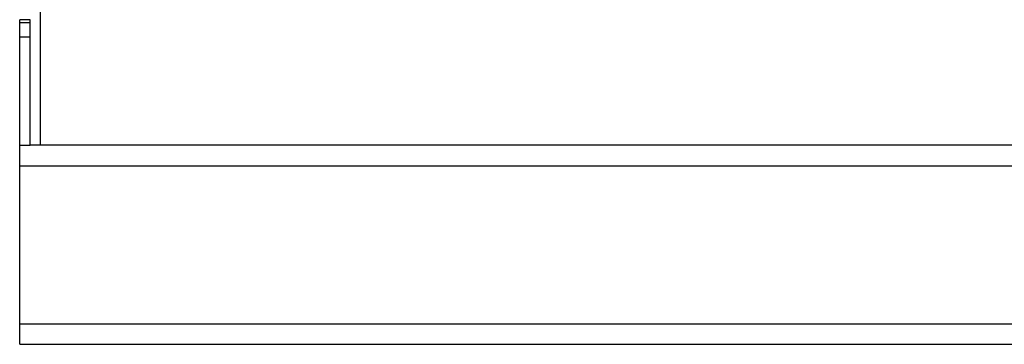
# Model space of a CAD drawing. Header units: millimetres. Extents: x 0 to 841, y 0 to 594.
# Tile 40 of 44: x 473 to 545, y 443 to 467. Entities that reach past the tile are written whole.
import ezdxf

# ---------------------------------------------------------------- set-up
doc = ezdxf.new("R2010")
doc.units = ezdxf.units.MM
doc.header["$LTSCALE"] = 46.255
doc.layers.get('0').update_dxf_attribs({"linetype": 'CONTINUOUS'})
doc.layers.add('3_ALL_AXES', color=7, linetype='CONTINUOUS')

msp = doc.modelspace()

# ---------------------------------------------------------------- linework, layer by layer
at = {"color": 9, "linetype": 'CONTINUOUS'}
for p, q in [((474.973195, 550.424517), (474.973195, 457.674517)), ((473.473195, 444.674517), (613.473195, 444.674517))]:
    msp.add_line(p, q, dxfattribs=at)
at = {"color": 3, "linetype": 'CONTINUOUS'}
for p, q in [((473.473195, 443.174517), (473.473195, 457.674517)), ((474.973195, 457.674517), (474.223195, 457.674517)), ((473.473195, 456.174517), (613.473195, 456.174517)), ((473.473195, 443.174517), (613.473195, 443.174517))]:
    msp.add_line(p, q, dxfattribs=at)
at = {"color": 7, "linetype": 'CONTINUOUS'}
msp.add_line((473.473195, 457.674517), (474.223195, 457.674517), dxfattribs=at)
at = {"layer": '3_ALL_AXES', "color": 7, "linetype": 'CONTINUOUS'}
for p, q in [((473.473195, 457.674517), (473.473195, 466.799517)), ((474.223195, 466.799517), (473.473195, 466.799517)), ((474.223195, 465.549517), (473.473195, 465.549517))]:
    msp.add_line(p, q, dxfattribs=at)
at = {"layer": '3_ALL_AXES', "color": 9, "linetype": 'CONTINUOUS'}
for p, q in [((474.223195, 466.596782), (473.473195, 466.596782)), ((613.034445, 457.674517), (474.973195, 457.674517))]:
    msp.add_line(p, q, dxfattribs=at)
at = {"layer": '3_ALL_AXES', "color": 3, "linetype": 'CONTINUOUS'}
msp.add_line((474.223195, 457.674517), (474.223195, 466.799517), dxfattribs=at)

doc.saveas('drawing.dxf')
